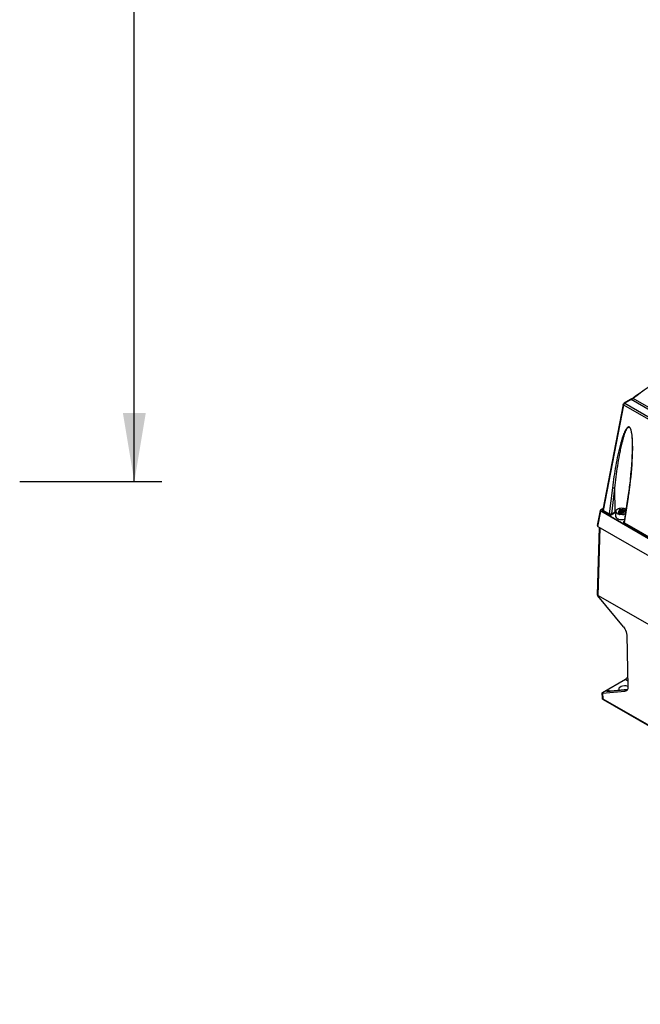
# Model space of a CAD drawing. Header units: inches. Extents: x 0 to 82.7, y 0 to 58.5.
# Tile 29 of 67: x 63.3 to 70, y 14.3 to 25. Entities that reach past the tile are written whole.
import ezdxf

# ---------------------------------------------------------------- set-up
doc = ezdxf.new("R2010")
doc.units = ezdxf.units.IN
doc.header["$LTSCALE"] = 4.547244
doc.header["$MEASUREMENT"] = 0
doc.layers.get('0').update_dxf_attribs({"linetype": 'CONTINUOUS'})
doc.styles.get("Standard").update_dxf_attribs({"font": 'txt', "width": 0.8})
doc.dimstyles.new('DIMSTYLE_1', dxfattribs={"dimtxt": 0.78125, "dimasz": 0.75, "dimexe": 0.18, "dimexo": 0.0625, "dimgap": 0.09, "dimtad": 1, "dimdec": 0, "dimzin": 4, "dimdsep": 46, "dimtxsty": 'STANDARD', "dimblk": '_FILLED', "dimblk1": '_FILLED', "dimblk2": '_FILLED', "dimcen": 0.09, "dimadec": 0, "dimazin": 0, "dimtfac": 1, "dimtdec": 0, "dimtofl": 0, "dimtmove": 0, "dimatfit": 3, "dimldrblk": '_FILLED', "dimfxl": 1, "dimtolj": 1, "dimtzin": 4, "dimarcsym": 0})

# ---------------------------------------------------------------- blocks, each defined once
blk = doc.blocks.new('_FILLED')
at = {"color": 0, "linetype": 'BYBLOCK'}
blk.add_solid([(0, 0), (-1, 0.167), (-1, -0.167)], dxfattribs=at)
blk = doc.blocks.new('*D7')
at = {"color": 7, "linetype": 'CONTINUOUS'}
for p, q in [((63.253, 35.793), (64.804, 35.793)), ((64.504, 35.793), (64.504, 27.885)), ((64.504, 19.976), (64.504, 27.885)), ((63.253, 19.976), (64.804, 19.976))]:
    blk.add_line(p, q, dxfattribs=at)
at = {"color": 7, "linetype": 'CONTINUOUS', "xscale": 0.75, "yscale": 0.75, "zscale": 0.75}
for p, rotation in [((64.504, 35.793), 90), ((64.504, 19.976), 270)]:
    blk.add_blockref('_FILLED', p, dxfattribs=dict(at, rotation=rotation))
at = {"color": 7, "linetype": 'CONTINUOUS', "insert": (63.528, 27.885), "char_height": 0.7812, "width": 1.875, "attachment_point": 2, "rotation": 90, "line_spacing_factor": 0.9}
blk.add_mtext('402', dxfattribs=at)

msp = doc.modelspace()

# ---------------------------------------------------------------- linework, layer by layer
at = {"color": 7, "linetype": 'CONTINUOUS'}
for p, q in [((69.921, 20.873), (69.851, 20.833)), ((69.93, 20.872), (69.861, 20.832)), ((69.921, 20.873), (69.92, 20.873)), ((69.925, 20.875), (69.921, 20.873)), ((75.494, 17.66), (69.93, 20.872)), ((69.939, 20.885), (69.945, 20.889)), ((75.524, 17.665), (69.949, 20.884)), ((69.842, 20.819), (69.62, 19.669)), ((69.626, 19.66), (69.847, 20.811)), ((69.848, 20.813), (69.847, 20.811)), ((75.403, 17.603), (69.847, 20.811)), ((69.861, 20.832), (75.417, 17.624)), ((69.936, 20.225), (69.935, 20.21)), ((69.937, 20.254), (69.936, 20.24)), ((69.936, 20.24), (69.936, 20.225)), ((69.938, 20.283), (69.937, 20.269)), ((69.937, 20.269), (69.937, 20.254)), ((69.939, 20.306), (69.938, 20.297)), ((69.938, 20.297), (69.938, 20.283)), ((69.929, 20.129), (69.927, 20.107)), ((69.931, 20.146), (69.929, 20.129)), ((69.932, 20.163), (69.931, 20.146)), ((69.933, 20.179), (69.932, 20.163)), ((69.934, 20.194), (69.933, 20.179)), ((69.935, 20.21), (69.934, 20.194)), ((69.918, 20.011), (69.916, 19.985)), ((69.921, 20.035), (69.918, 20.011)), ((69.923, 20.06), (69.921, 20.035)), ((69.925, 20.084), (69.923, 20.06)), ((69.927, 20.107), (69.925, 20.084)), ((69.724, 19.908), (69.689, 19.623)), ((69.717, 19.624), (69.751, 19.905)), ((69.755, 19.646), (69.751, 19.905)), ((69.908, 19.919), (69.905, 19.899)), ((69.91, 19.94), (69.908, 19.919)), ((69.913, 19.959), (69.91, 19.94)), ((69.916, 19.985), (69.913, 19.959)), ((69.896, 19.836), (69.851, 19.536)), ((69.856, 19.527), (69.899, 19.807)), ((69.899, 19.857), (69.896, 19.836)), ((69.902, 19.878), (69.899, 19.857)), ((69.905, 19.899), (69.902, 19.878)), ((69.591, 19.661), (69.559, 19.496)), ((69.565, 19.487), (69.596, 19.652)), ((69.591, 19.662), (69.591, 19.661)), ((73.895, 17.17), (69.596, 19.652)), ((69.598, 19.67), (69.623, 19.684)), ((69.599, 19.668), (69.601, 19.669)), ((69.623, 19.682), (69.601, 19.669)), ((69.601, 19.658), (73.899, 17.176)), ((69.685, 19.617), (69.622, 19.654)), ((69.626, 19.66), (69.689, 19.623)), ((69.717, 19.624), (69.755, 19.646)), ((69.76, 19.639), (69.722, 19.617)), ((69.761, 19.648), (69.756, 19.604)), ((69.786, 19.622), (69.78, 19.625)), ((69.787, 19.637), (69.796, 19.642)), ((69.801, 19.629), (69.787, 19.637)), ((69.795, 19.653), (69.79, 19.648)), ((69.79, 19.648), (69.79, 19.647)), ((69.796, 19.642), (69.792, 19.644)), ((69.795, 19.644), (69.795, 19.653)), ((69.796, 19.642), (69.796, 19.632)), ((69.797, 19.664), (69.797, 19.658)), ((69.797, 19.658), (69.797, 19.631)), ((69.797, 19.631), (69.797, 19.636)), ((69.81, 19.634), (69.801, 19.629)), ((69.813, 19.668), (69.803, 19.667)), ((69.803, 19.667), (69.803, 19.641)), ((69.803, 19.641), (69.813, 19.641)), ((69.803, 19.639), (69.803, 19.641)), ((69.812, 19.632), (69.81, 19.634)), ((69.813, 19.641), (69.813, 19.668)), ((69.82, 19.631), (69.829, 19.634)), ((69.83, 19.671), (69.821, 19.669)), ((69.821, 19.669), (69.821, 19.642)), ((69.821, 19.642), (69.83, 19.645)), ((69.83, 19.645), (69.83, 19.671)), ((69.83, 19.645), (69.83, 19.634)), ((69.837, 19.635), (69.838, 19.64)), ((69.837, 19.635), (69.847, 19.635)), ((69.838, 19.67), (69.838, 19.644)), ((69.838, 19.67), (69.84, 19.668)), ((69.838, 19.644), (69.84, 19.641)), ((69.838, 19.642), (69.838, 19.644)), ((69.84, 19.639), (69.839, 19.635)), ((69.84, 19.668), (69.849, 19.673)), ((69.84, 19.668), (69.84, 19.641)), ((69.84, 19.641), (69.84, 19.639)), ((69.849, 19.635), (69.849, 19.673)), ((69.849, 19.673), (69.863, 19.665)), ((69.853, 19.638), (69.853, 19.644)), ((69.863, 19.665), (69.854, 19.66)), ((69.854, 19.66), (69.854, 19.649)), ((69.854, 19.66), (69.858, 19.659)), ((69.855, 19.649), (69.86, 19.654)), ((69.858, 19.652), (69.858, 19.659)), ((69.562, 18.739), (69.584, 19.474)), ((69.565, 19.487), (73.959, 16.95)), ((69.568, 18.733), (69.59, 19.472)), ((69.776, 19.573), (69.782, 19.57)), ((69.851, 19.536), (69.851, 19.536)), ((71.606, 18.508), (69.852, 19.521)), ((69.856, 19.527), (71.61, 18.514)), ((69.562, 18.736), (69.562, 18.739)), ((69.844, 18.389), (69.565, 18.728)), ((69.568, 18.733), (75.387, 15.374)), ((69.88, 18.3), (69.893, 17.734)), ((69.617, 17.672), (69.866, 17.816)), ((69.866, 17.816), (69.892, 17.801)), ((69.614, 17.611), (69.611, 17.667)), ((69.617, 17.665), (69.86, 17.685)), ((69.617, 17.665), (69.619, 17.604)), ((69.667, 17.697), (69.669, 17.698)), ((69.669, 17.698), (69.67, 17.699)), ((69.697, 17.686), (69.67, 17.699)), ((69.672, 17.686), (69.672, 17.686)), ((69.675, 17.686), (69.674, 17.686)), ((69.7, 17.685), (69.887, 17.704)), ((69.888, 17.705), (69.705, 17.686)), ((69.86, 17.685), (69.885, 17.7)), ((69.619, 17.604), (75.386, 14.274)), ((69.619, 17.604), (69.619, 17.602)), ((69.623, 17.595), (75.39, 14.265))]:
    msp.add_line(p, q, dxfattribs=at)
for points in [[(69.932, 20.88), (69.928, 20.878), (69.925, 20.875)], [(69.939, 20.885), (69.936, 20.882), (69.932, 20.88)], [(69.598, 19.67), (69.597, 19.669), (69.595, 19.668), (69.594, 19.667), (69.593, 19.666), (69.592, 19.665), (69.592, 19.663), (69.591, 19.662)], [(69.674, 17.686), (69.673, 17.686), (69.672, 17.686), (69.672, 17.686), (69.672, 17.686), (69.672, 17.686)], [(69.69, 17.685), (69.687, 17.685), (69.684, 17.685), (69.681, 17.685), (69.679, 17.685), (69.677, 17.685), (69.675, 17.686)], [(69.705, 17.686), (69.701, 17.686), (69.697, 17.686), (69.694, 17.685), (69.69, 17.685)]]:
    msp.add_lwpolyline(points, dxfattribs=at)
for centre, radius, start, end in [((69.822, 21.059), 0.216, 300.0601, 304.6141), ((69.811, 21.075), 0.236, 304.5568, 305.1707), ((69.808, 21.079), 0.24, 305.1706, 305.7765), ((73.841, 15.492), 6.65, 124.9831, 125.8201), ((69.861, 20.816), 0.0196, 120.0109, 136.3709), ((67.542, 20.352), 2.403, 358.4531, 359.1602), ((65.506, 20.472), 4.443, 351.3863, 351.6895), ((69.597, 19.66), 0.00612, 169.2954, 179.9214), ((69.804, 19.562), 0.0978, 116.1561, 119.9573), ((69.783, 19.651), 0.022, 165.8848, 173.8478), ((69.822, 19.707), 0.0927, 255.0508, 257.1757), ((70.026, 19.642), 0.205, 180.0274, 180.7667), ((70.124, 19.644), 0.303, 180.7839, 182.3036), ((69.825, 19.72), 0.105, 275.0081, 278.9437), ((69.8, 19.644), 0.038, 353.0434, 356.2187), ((69.826, 19.713), 0.0987, 278.9446, 283.0582), ((69.834, 19.689), 0.0731, 292.1875, 294.0533), ((69.807, 19.626), 0.061, 236.5741, 240.0247), ((69.637, 17.638), 0.0395, 119.9337, 122.782), ((69.67, 17.978), 0.295, 274.9893, 275.8191), ((69.858, 17.717), 0.0312, 300.0099, 308.8625), ((69.633, 17.612), 0.0196, 182.6155, 189.163), ((69.627, 17.601), 0.00664, 228.5557, 239.9509)]:
    msp.add_arc(centre, radius, start, end, dxfattribs=at)
for centre, major_axis, ratio, start_param, end_param in [((69.579, 19.495), (0.02, 0.0002), 0.571146, 3.028759, 3.909543), ((69.857, 17.709), (0.064, 0.0014), 0.562036, 0.958794, 3.484259)]:
    msp.add_ellipse(centre, major_axis=major_axis, ratio=ratio, start_param=start_param, end_param=end_param, dxfattribs=at)
for points, knots in [([(69.945, 20.889), (70.029, 20.95), (70.353, 21.172), (70.698, 21.363), (70.963, 21.479)], [0, 0, 0, 0, 0.262886, 1, 1, 1, 1]), ([(69.939, 20.885), (69.941, 20.886), (69.945, 20.886), (69.948, 20.884), (69.949, 20.884)], [0, 0, 0, 0, 0.686013, 1, 1, 1, 1]), ([(69.847, 20.811), (69.846, 20.811), (69.843, 20.813), (69.841, 20.817), (69.842, 20.819)], [0, 0, 0, 0, 0.314704, 1, 1, 1, 1]), ([(69.945, 20.317), (69.945, 20.361), (69.945, 20.426), (69.936, 20.506), (69.927, 20.546), (69.913, 20.576), (69.893, 20.573), (69.884, 20.564), (69.876, 20.554), (69.867, 20.54), (69.857, 20.519), (69.842, 20.485), (69.827, 20.44), (69.811, 20.384), (69.796, 20.327), (69.779, 20.249), (69.759, 20.15), (69.74, 20.03), (69.729, 19.949), (69.724, 19.908)], [0, 0, 0, 0, 0.135437, 0.205242, 0.241091, 0.27357, 0.285643, 0.297994, 0.310984, 0.324437, 0.352251, 0.38087, 0.439568, 0.499529, 0.560349, 0.621821, 0.746285, 0.872413, 1, 1, 1, 1]), ([(69.751, 19.905), (69.756, 19.946), (69.765, 20.027), (69.781, 20.147), (69.798, 20.245), (69.813, 20.323), (69.825, 20.381), (69.837, 20.428), (69.847, 20.464), (69.856, 20.491), (69.865, 20.517), (69.874, 20.538), (69.882, 20.553), (69.89, 20.563), (69.898, 20.57), (69.906, 20.571), (69.915, 20.565), (69.921, 20.552), (69.927, 20.53), (69.932, 20.502), (69.936, 20.469), (69.94, 20.404), (69.939, 20.35), (69.939, 20.307)], [0, 0, 0, 0, 0.126848, 0.25244, 0.376583, 0.437984, 0.498802, 0.558843, 0.588467, 0.617722, 0.64646, 0.674386, 0.687859, 0.700779, 0.712851, 0.719017, 0.726531, 0.74428, 0.762328, 0.797652, 0.832247, 0.866363, 1, 1, 1, 1]), ([(69.902, 19.83), (69.908, 19.867), (69.928, 20.019), (69.941, 20.172), (69.944, 20.287)], [0, 0, 0, 0, 0.246008, 1, 1, 1, 1]), ([(69.751, 19.905), (69.749, 19.905), (69.74, 19.903), (69.73, 19.904), (69.724, 19.908)], [0, 0, 0, 0, 0.229599, 1, 1, 1, 1]), ([(69.899, 19.807), (69.898, 19.807), (69.895, 19.809), (69.893, 19.813), (69.893, 19.815)], [0, 0, 0, 0, 0.318437, 1, 1, 1, 1]), ([(69.773, 19.672), (69.784, 19.681), (69.813, 19.69), (69.844, 19.688), (69.858, 19.683)], [0, 0, 0, 0, 0.47389, 1, 1, 1, 1]), ([(69.601, 19.658), (69.599, 19.659), (69.595, 19.663), (69.598, 19.667), (69.599, 19.668)], [0, 0, 0, 0, 0.52177, 1, 1, 1, 1]), ([(69.598, 19.67), (69.598, 19.67), (69.599, 19.67), (69.599, 19.669), (69.6, 19.669)], [0, 0, 0, 0, 0.344096, 1, 1, 1, 1]), ([(69.622, 19.675), (69.619, 19.673), (69.614, 19.669), (69.614, 19.663), (69.615, 19.66)], [0, 0, 0, 0, 0.551327, 1, 1, 1, 1]), ([(69.626, 19.66), (69.625, 19.661), (69.622, 19.663), (69.62, 19.667), (69.62, 19.669)], [0, 0, 0, 0, 0.296784, 1, 1, 1, 1]), ([(69.756, 19.604), (69.756, 19.601), (69.757, 19.59), (69.766, 19.58), (69.773, 19.575)], [0, 0, 0, 0, 0.225771, 1, 1, 1, 1]), ([(69.78, 19.625), (69.777, 19.627), (69.768, 19.633), (69.761, 19.645), (69.762, 19.653)], [0, 0, 0, 0, 0.298517, 1, 1, 1, 1]), ([(69.79, 19.648), (69.79, 19.648), (69.789, 19.647), (69.789, 19.647), (69.789, 19.647)], [0, 0, 0, 0, 0.502473, 1, 1, 1, 1]), ([(69.789, 19.647), (69.789, 19.646), (69.789, 19.645), (69.791, 19.645), (69.792, 19.645)], [0, 0, 0, 0, 0.364932, 1, 1, 1, 1]), ([(69.797, 19.637), (69.797, 19.639), (69.799, 19.641), (69.801, 19.64), (69.802, 19.64)], [0, 0, 0, 0, 0.653218, 1, 1, 1, 1]), ([(69.803, 19.667), (69.802, 19.667), (69.8, 19.667), (69.798, 19.666), (69.798, 19.665), (69.799, 19.665)], [0, 0, 0, 0, 0.598561, 0.795234, 1, 1, 1, 1]), ([(69.847, 19.635), (69.848, 19.635), (69.85, 19.635), (69.852, 19.637), (69.852, 19.637), (69.851, 19.638)], [0, 0, 0, 0, 0.598561, 0.795234, 1, 1, 1, 1]), ([(69.853, 19.644), (69.853, 19.645), (69.853, 19.646), (69.854, 19.647), (69.854, 19.647)], [0, 0, 0, 0, 0.486718, 1, 1, 1, 1]), ([(69.854, 19.647), (69.855, 19.648), (69.855, 19.648), (69.856, 19.648), (69.856, 19.649)], [0, 0, 0, 0, 0.456486, 1, 1, 1, 1]), ([(69.861, 19.656), (69.861, 19.656), (69.861, 19.658), (69.859, 19.658), (69.858, 19.658)], [0, 0, 0, 0, 0.364932, 1, 1, 1, 1]), ([(69.86, 19.654), (69.86, 19.654), (69.861, 19.655), (69.861, 19.656), (69.861, 19.656)], [0, 0, 0, 0, 0.502473, 1, 1, 1, 1]), ([(69.782, 19.57), (69.785, 19.569), (69.797, 19.564), (69.81, 19.562), (69.819, 19.562)], [0, 0, 0, 0, 0.235609, 1, 1, 1, 1]), ([(69.851, 19.541), (69.85, 19.54), (69.847, 19.538), (69.845, 19.534), (69.845, 19.531)], [0, 0, 0, 0, 0.290983, 1, 1, 1, 1]), ([(69.845, 19.531), (69.845, 19.53), (69.845, 19.529), (69.845, 19.528), (69.846, 19.527)], [0, 0, 0, 0, 0.491905, 1, 1, 1, 1]), ([(69.856, 19.527), (69.855, 19.528), (69.852, 19.53), (69.85, 19.534), (69.851, 19.536)], [0, 0, 0, 0, 0.294528, 1, 1, 1, 1]), ([(69.568, 18.733), (69.567, 18.733), (69.566, 18.732), (69.566, 18.728), (69.565, 18.729)], [0, 0, 0, 0, 0.56305, 1, 1, 1, 1]), ([(69.844, 18.389), (69.849, 18.382), (69.868, 18.356), (69.88, 18.324), (69.88, 18.3)], [0, 0, 0, 0, 0.26423, 1, 1, 1, 1]), ([(69.866, 17.816), (69.869, 17.818), (69.88, 17.826), (69.887, 17.838), (69.891, 17.848)], [0, 0, 0, 0, 0.229607, 1, 1, 1, 1]), ([(69.611, 17.667), (69.611, 17.667), (69.612, 17.669), (69.614, 17.67), (69.615, 17.671)], [0, 0, 0, 0, 0.142782, 1, 1, 1, 1]), ([(69.617, 17.665), (69.616, 17.665), (69.614, 17.665), (69.611, 17.666), (69.611, 17.667)], [0, 0, 0, 0, 0.39004, 1, 1, 1, 1]), ([(69.662, 17.685), (69.66, 17.685), (69.655, 17.686), (69.653, 17.691), (69.654, 17.693), (69.655, 17.694)], [0, 0, 0, 0, 0.537223, 0.72717, 1, 1, 1, 1]), ([(69.681, 17.683), (69.679, 17.683), (69.673, 17.683), (69.667, 17.684), (69.662, 17.685)], [0, 0, 0, 0, 0.281671, 1, 1, 1, 1]), ([(69.666, 17.695), (69.666, 17.695), (69.666, 17.696), (69.667, 17.697), (69.667, 17.697)], [0, 0, 0, 0, 0.447632, 1, 1, 1, 1]), ([(69.893, 17.734), (69.893, 17.729), (69.893, 17.715), (69.886, 17.699), (69.878, 17.692)], [0, 0, 0, 0, 0.292638, 1, 1, 1, 1])]:
    msp.add_open_spline(points, degree=3, knots=knots, dxfattribs=at)
for points in [[(69.93, 20.872), (69.927, 20.873), (69.923, 20.874), (69.921, 20.873)], [(69.842, 20.819), (69.842, 20.823), (69.844, 20.827), (69.847, 20.829)], [(69.853, 20.824), (69.851, 20.821), (69.849, 20.817), (69.848, 20.813)], [(69.851, 20.833), (69.854, 20.834), (69.858, 20.833), (69.861, 20.832)], [(69.861, 20.832), (69.858, 20.83), (69.855, 20.827), (69.853, 20.824)], [(69.591, 19.66), (69.591, 19.656), (69.594, 19.653), (69.596, 19.652)], [(69.601, 19.658), (69.599, 19.657), (69.596, 19.655), (69.597, 19.653)], [(69.615, 19.66), (69.617, 19.657), (69.619, 19.655), (69.622, 19.654)], [(69.626, 19.66), (69.626, 19.658), (69.624, 19.655), (69.622, 19.655)], [(69.685, 19.617), (69.687, 19.618), (69.689, 19.621), (69.688, 19.622)], [(69.685, 19.617), (69.696, 19.611), (69.711, 19.611), (69.722, 19.617)], [(69.717, 19.624), (69.709, 19.619), (69.697, 19.619), (69.689, 19.623)], [(69.717, 19.624), (69.717, 19.622), (69.719, 19.618), (69.721, 19.619)], [(69.76, 19.639), (69.758, 19.64), (69.755, 19.643), (69.756, 19.645)], [(69.762, 19.656), (69.763, 19.659), (69.764, 19.662), (69.766, 19.665)], [(69.766, 19.665), (69.768, 19.667), (69.77, 19.67), (69.773, 19.672)], [(69.798, 19.618), (69.794, 19.619), (69.79, 19.621), (69.786, 19.622)], [(69.797, 19.658), (69.797, 19.656), (69.796, 19.654), (69.794, 19.654)], [(69.835, 19.615), (69.824, 19.614), (69.812, 19.615), (69.802, 19.617)], [(69.805, 19.631), (69.804, 19.634), (69.803, 19.636), (69.803, 19.639)], [(69.812, 19.632), (69.814, 19.631), (69.817, 19.63), (69.818, 19.631)], [(69.821, 19.669), (69.819, 19.668), (69.816, 19.667), (69.813, 19.668)], [(69.813, 19.641), (69.816, 19.641), (69.818, 19.641), (69.821, 19.642)], [(69.813, 19.641), (69.813, 19.637), (69.814, 19.634), (69.815, 19.631)], [(69.829, 19.634), (69.831, 19.634), (69.834, 19.635), (69.837, 19.634)], [(69.83, 19.645), (69.832, 19.645), (69.837, 19.646), (69.836, 19.644)], [(69.838, 19.67), (69.837, 19.672), (69.833, 19.673), (69.832, 19.671)], [(69.862, 19.621), (69.858, 19.62), (69.853, 19.618), (69.849, 19.617)], [(69.858, 19.683), (69.862, 19.681), (69.866, 19.679), (69.87, 19.677)], [(69.819, 19.562), (69.831, 19.561), (69.844, 19.562), (69.855, 19.566)], [(69.846, 19.527), (69.847, 19.524), (69.85, 19.522), (69.852, 19.521)], [(69.856, 19.527), (69.856, 19.525), (69.855, 19.522), (69.853, 19.522)], [(69.565, 18.728), (69.564, 18.73), (69.563, 18.733), (69.562, 18.736)], [(69.655, 17.694), (69.66, 17.697), (69.665, 17.699), (69.67, 17.699)], [(69.672, 17.686), (69.669, 17.688), (69.664, 17.691), (69.666, 17.695)], [(69.696, 17.684), (69.691, 17.684), (69.686, 17.683), (69.681, 17.683)], [(69.705, 17.686), (69.703, 17.686), (69.701, 17.686), (69.7, 17.685)], [(69.874, 17.69), (69.87, 17.687), (69.865, 17.686), (69.86, 17.685)], [(69.614, 17.611), (69.614, 17.608), (69.617, 17.605), (69.619, 17.604)], [(69.623, 17.595), (69.618, 17.598), (69.615, 17.603), (69.614, 17.609)], [(69.619, 17.602), (69.62, 17.599), (69.621, 17.597), (69.622, 17.596)]]:
    msp.add_open_spline(points, degree=3, dxfattribs=at)

# ---------------------------------------------------------------- dimensions: what is measured, and where the dimension line sits
dim = msp.add_linear_dim(base=(64.504, 19.976), p1=(63.253, 35.793), p2=(63.253, 19.976), angle=270, dimstyle='DIMSTYLE_1', dxfattribs=at)
dim.commit()
dim.dimension.update_dxf_attribs({"geometry": '*D7', "text_midpoint": (64.338, 27.046), "dimtype": 160})

doc.saveas('drawing.dxf')
